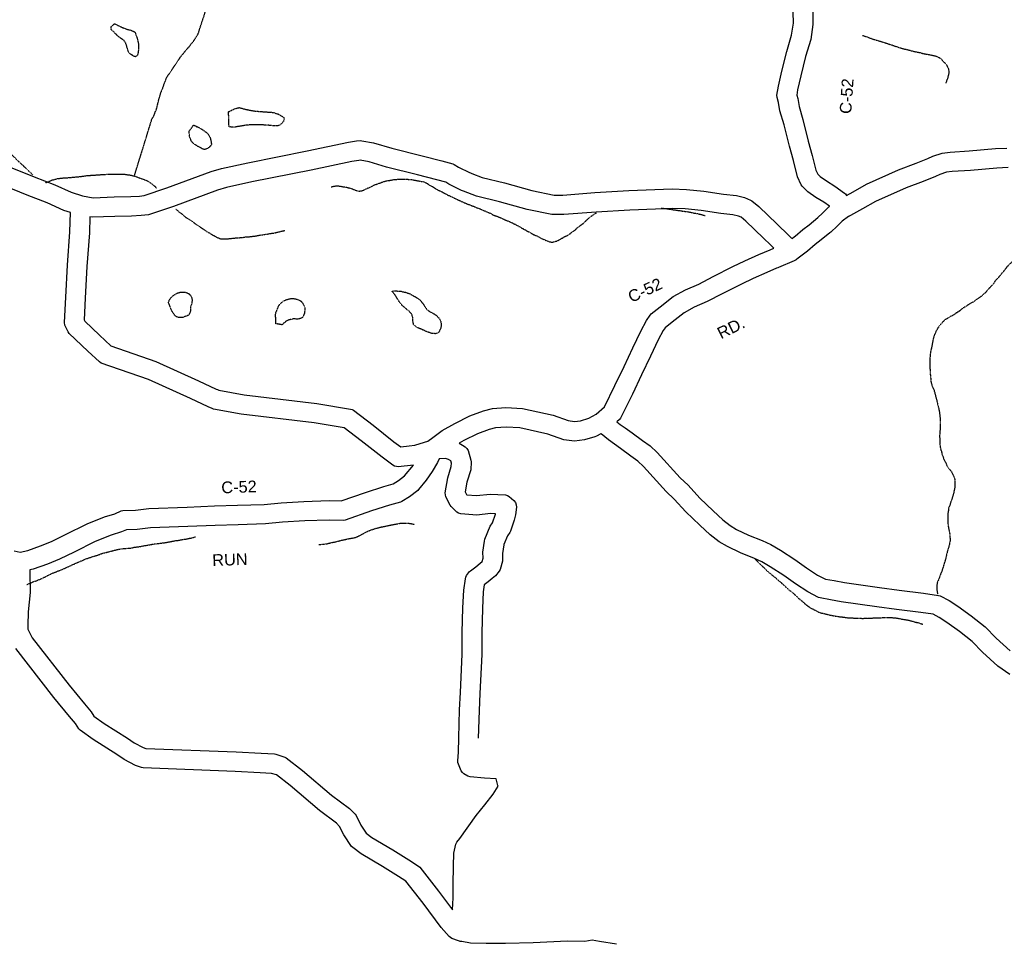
# Model space of a CAD drawing. Header units: feet. Extents: x -1605449 to -1594075, y -1717250 to -1708479.
# Tile 7 of 97: x -1602266 to -1601425, y -1715276 to -1714486. Entities that reach past the tile are written whole.
import ezdxf
from ezdxf.enums import TextEntityAlignment as Align

# ---------------------------------------------------------------- set-up
doc = ezdxf.new("R2010")
doc.units = ezdxf.units.FT
doc.header["$MEASUREMENT"] = 0
doc.linetypes.add('stream', pattern=[1.4, 0.7, -0.1, 0.1, -0.1, 0.1, -0.1, 0.1, -0.1])
for name, color, linetype in [('COUNTY-RD', 7, 'Continuous'), ('CR-TEXT', 7, 'Continuous'), ('TWP-RD', 6, 'Continuous'), ('WATERWAY', 14, 'stream')]:
    doc.layers.add(name, color=color, linetype=linetype)
doc.styles.add('ARIAL', font='arial.ttf')

msp = doc.modelspace()

# ---------------------------------------------------------------- linework, layer by layer
at = {"layer": 'COUNTY-RD'}
for points in [[(-1601574.5, -1714646.28), (-1601574.03, -1714645.81), (-1601573.96, -1714645.76), (-1601578.69, -1714642.31), (-1601585.5, -1714638.13), (-1601592.5, -1714633.35), (-1601597.28, -1714628.69), (-1601598.15, -1714627.47), (-1601601.42, -1714620.54), (-1601604.77, -1714606.55), (-1601608.27, -1714594.4), (-1601612.69, -1714576.13), (-1601616.29, -1714564.31), (-1601617.4, -1714557.26), (-1601618.74, -1714552.72), (-1601618.85, -1714550.84), (-1601617.58, -1714543.12), (-1601614.67, -1714530.38), (-1601610.49, -1714513.49), (-1601606.29, -1714499.6), (-1601604.8, -1714489.31), (-1601604.93, -1714480.07)], [(-1601588.27, -1714479.24), (-1601588.11, -1714490.4), (-1601589.98, -1714503.23), (-1601594.41, -1714517.9), (-1601598.46, -1714534.24), (-1601601.22, -1714546.34), (-1601601.95, -1714550.74), (-1601601.1, -1714553.6), (-1601600.01, -1714560.57), (-1601596.61, -1714571.74)], [(-1601596.61, -1714571.74), (-1601592.16, -1714590.13), (-1601588.65, -1714602.3), (-1601585.61, -1714614.99), (-1601584.04, -1714618.33), (-1601581.91, -1714620.4), (-1601576.43, -1714624.14), (-1601569.41, -1714628.46), (-1601561.23, -1714634.42), (-1601560.37, -1714635.26), (-1601559.44, -1714636.47)], [(-1601603.74, -1714671.56), (-1601603.27, -1714671.21), (-1601596.71, -1714665.47), (-1601591.46, -1714661.46), (-1601583.81, -1714655.22), (-1601579.83, -1714651.59), (-1601574.5, -1714646.28)], [(-1601555.91, -1714653.59), (-1601557.13, -1714654.26), (-1601557.49, -1714654.54), (-1601557.63, -1714654.59), (-1601563.24, -1714658.59), (-1601568.32, -1714663.66), (-1601572.11, -1714667.11), (-1601572.25, -1714667.3), (-1601572.93, -1714667.85), (-1601573.57, -1714668.44), (-1601573.77, -1714668.54), (-1601581.13, -1714674.54), (-1601586.15, -1714678.38), (-1601592.79, -1714684.19), (-1601601.88, -1714690.95), (-1601602.45, -1714691.41), (-1601602.47, -1714691.42), (-1601602.66, -1714691.57), (-1601602.77, -1714691.62), (-1601602.87, -1714691.69), (-1601603.55, -1714691.96), (-1601604.02, -1714692.2), (-1601604.25, -1714692.26), (-1601617.4, -1714697.92), (-1601617.43, -1714697.94), (-1601618.15, -1714698.24), (-1601619.13, -1714698.66), (-1601619.17, -1714698.67), (-1601627.55, -1714702.19)], [(-1601605.99, -1714673.24), (-1601603.74, -1714671.56)], [(-1601919.88, -1714847.13), (-1601917.14, -1714846.23), (-1601912.67, -1714843.21), (-1601904.64, -1714837.22), (-1601894.06, -1714831.2), (-1601881.17, -1714824.7), (-1601869.48, -1714820.37), (-1601861.86, -1714818.5), (-1601850.3, -1714817.59), (-1601836.17, -1714818.31), (-1601809.84, -1714824.24), (-1601797.13, -1714828.76), (-1601791.65, -1714829.43), (-1601786.54, -1714828.86), (-1601779.52, -1714826.73), (-1601773.27, -1714823.15), (-1601766.22, -1714816.97), (-1601757.22, -1714798.78), (-1601749.47, -1714782.72), (-1601742.01, -1714766.57), (-1601735.23, -1714752.33), (-1601730.22, -1714743.23), (-1601727.21, -1714738.68), (-1601726.31, -1714737.7), (-1601718.66, -1714731.65), (-1601707.39, -1714722.9), (-1601697.01, -1714717.06), (-1601685.64, -1714712.19), (-1601673.39, -1714705.59), (-1601656.44, -1714697.24), (-1601646.2, -1714692.35), (-1601634.23, -1714686.92), (-1601624.65, -1714682.9), (-1601621.63, -1714681.6)], [(-1601627.55, -1714702.19), (-1601639.17, -1714707.47), (-1601649.18, -1714712.23), (-1601665.76, -1714720.41), (-1601678.39, -1714727.21), (-1601689.62, -1714732.02), (-1601698.14, -1714736.82), (-1601708.38, -1714744.77), (-1601714.41, -1714749.53), (-1601715.94, -1714751.85), (-1601720.39, -1714759.94), (-1601726.92, -1714773.65), (-1601734.4, -1714789.83), (-1601742.24, -1714806.1), (-1601752.38, -1714826.58), (-1601753.38, -1714827.88), (-1601755.51, -1714829.75)], [(-1601774.3, -1714842.56), (-1601783.16, -1714845.25), (-1601791.73, -1714846.21), (-1601800.98, -1714845.08), (-1601814.48, -1714840.28), (-1601838.44, -1714834.88), (-1601850.07, -1714834.29), (-1601859.2, -1714835.01), (-1601864.58, -1714836.33), (-1601874.5, -1714840), (-1601886.18, -1714845.89), (-1601890.2, -1714848.18)], [(-1601769.17, -1714840.11), (-1601769.24, -1714840.05), (-1601772.87, -1714842.13), (-1601774.3, -1714842.56)], [(-1601908.88, -1714864.44), (-1601913.4, -1714872.17), (-1601918.51, -1714879.79), (-1601924.98, -1714887.75), (-1601925.7, -1714888.44), (-1601932.69, -1714893.75), (-1601939.3, -1714897.85), (-1601940.33, -1714898.31), (-1601949.77, -1714901.08), (-1601965.05, -1714905.92), (-1601987.61, -1714913.8), (-1601989.11, -1714914.03), (-1602001.3, -1714913.68), (-1602022.16, -1714914.47), (-1602041.13, -1714915.56), (-1602055.74, -1714916.95), (-1602079.09, -1714917.79), (-1602098.77, -1714918.23), (-1602121.94, -1714919.23), (-1602153.98, -1714920.34), (-1602165.34, -1714921.84), (-1602174.52, -1714922.12), (-1602178.59, -1714923.9), (-1602187.57, -1714926.75), (-1602201.25, -1714932.06), (-1602219.02, -1714941.02), (-1602231.61, -1714947.2), (-1602241.84, -1714951.36), (-1602254.2, -1714955.79), (-1602256.99, -1714956.37), (-1602257.02, -1714957.43), (-1602256.6, -1714975.49), (-1602258.4, -1714992.11), (-1602258.71, -1715003.68), (-1602258.56, -1715006.89), (-1602255.03, -1715014.34), (-1602223.5, -1715054.74), (-1602210.37, -1715070.77), (-1602204.63, -1715077.4), (-1602202.25, -1715081.07), (-1602193.58, -1715087.39), (-1602173.64, -1715100.07), (-1602167.89, -1715103.95), (-1602160.28, -1715107.84), (-1602157.8, -1715108.7), (-1602080.7, -1715111.73), (-1602059.42, -1715112.94), (-1602048.04, -1715113.48), (-1602046.97, -1715113.67), (-1602039.21, -1715116.14), (-1602037.92, -1715116.82), (-1602024, -1715127.57), (-1601999.21, -1715148.74), (-1601984.06, -1715159.95), (-1601979.07, -1715165.01), (-1601978.3, -1715166.09), (-1601974.28, -1715174.19), (-1601969.6, -1715181.26), (-1601964.74, -1715184.74), (-1601946.91, -1715195.24), (-1601933.11, -1715204), (-1601924.9, -1715209.31), (-1601923.88, -1715210.25), (-1601907.92, -1715230.71), (-1601895.87, -1715246.67)], [(-1601970.31, -1714890.1), (-1601954.64, -1714885.14), (-1601946.65, -1714882.8), (-1601942.14, -1714880), (-1601936.97, -1714876.07), (-1601929.37, -1714866.74)], [(-1602270.3, -1714940.14), (-1602265.24, -1714941.06), (-1602258.73, -1714939.71), (-1602247.8, -1714935.79), (-1602238.42, -1714931.98), (-1602226.44, -1714926.1), (-1602208.03, -1714916.82), (-1602193.12, -1714911.02), (-1602184.46, -1714908.27), (-1602178.98, -1714905.88), (-1602177.42, -1714905.53), (-1602166.69, -1714905.21), (-1602155.37, -1714903.71), (-1602122.59, -1714902.57), (-1602099.32, -1714901.57), (-1602079.58, -1714901.13), (-1602056.82, -1714900.31), (-1602042.39, -1714898.94), (-1602022.95, -1714897.82), (-1602001.38, -1714897.01), (-1601990.93, -1714897.31), (-1601970.31, -1714890.1)], [(-1601755.82, -1715276.03), (-1601770.48, -1715273.72), (-1601776.56, -1715272.56), (-1601782.81, -1715273.55), (-1601797.81, -1715273.41), (-1601827.08, -1715274.83), (-1601850.65, -1715275.33), (-1601867.06, -1715275.39), (-1601880.66, -1715275.05), (-1601888.11, -1715273.77), (-1601888.78, -1715273.71), (-1601889.01, -1715273.63), (-1601889.06, -1715273.63), (-1601889.16, -1715273.59), (-1601889.32, -1715273.56), (-1601889.93, -1715273.32), (-1601890.7, -1715273.06), (-1601890.74, -1715273.03), (-1601896.4, -1715271.02), (-1601897.65, -1715270.31), (-1601898.77, -1715269.39), (-1601905.53, -1715261.54), (-1601921.14, -1715240.86), (-1601935.72, -1715222.16), (-1601942.1, -1715218.04), (-1601955.61, -1715209.46), (-1601973.84, -1715198.72), (-1601981.18, -1715193.47), (-1601982.24, -1715192.37), (-1601988.75, -1715182.52), (-1601992.34, -1715175.29), (-1601995.01, -1715172.57), (-1602009.59, -1715161.79), (-1602034.51, -1715140.51), (-1602046.36, -1715131.35), (-1602050.47, -1715130.05), (-1602060.28, -1715129.58), (-1602081.5, -1715128.38), (-1602160.29, -1715125.28), (-1602161.49, -1715125.06), (-1602166.82, -1715123.22), (-1602176.38, -1715118.33), (-1602182.78, -1715114.01), (-1602202.97, -1715101.17), (-1602213.93, -1715093.18), (-1602214.98, -1715092.07), (-1602217.99, -1715087.44), (-1602223.12, -1715081.51), (-1602236.51, -1715065.14), (-1602269.01, -1715023.51)]]:
    msp.add_lwpolyline(points, dxfattribs=at)
at = {"layer": 'TWP-RD'}
for points in [[(-1602227.8, -1714649.34), (-1602242.13, -1714642.76), (-1602259.27, -1714636.21), (-1602285.98, -1714625.32), (-1602312.75, -1714613.86), (-1602320.69, -1714611.69), (-1602327.68, -1714610.2), (-1602341.82, -1714607.74), (-1602355.03, -1714605.26), (-1602381.94, -1714600.8), (-1602424.05, -1714593.52), (-1602464.44, -1714586.23), (-1602491.65, -1714581.45), (-1602524.29, -1714576.36)], [(-1602279.55, -1714609.94), (-1602253.15, -1714620.71), (-1602235.67, -1714627.39), (-1602221.74, -1714633.78), (-1602211.91, -1714636.96), (-1602202.81, -1714638.42), (-1602184.83, -1714637.68), (-1602170.69, -1714637.48), (-1602163.24, -1714637.06), (-1602159.18, -1714636.61), (-1602139.84, -1714630.12), (-1602101.98, -1714616.16), (-1602093.27, -1714613.54), (-1602070.89, -1714608.63), (-1602020.03, -1714598.54), (-1601984.83, -1714590.98), (-1601977.94, -1714589.97), (-1601974.43, -1714589.7), (-1601973.33, -1714589.76), (-1601963.35, -1714591.65), (-1601947.83, -1714596.19), (-1601921.83, -1714602.8), (-1601905.18, -1714606.93), (-1601895.6, -1714609.5), (-1601894.45, -1714610), (-1601890.9, -1714612.24), (-1601881.55, -1714616.91), (-1601881.32, -1714617), (-1601881.32, -1714617), (-1601880.66, -1714617.25), (-1601879.56, -1714617.66), (-1601879.55, -1714617.66), (-1601870.49, -1714621.1), (-1601851.57, -1714625.75), (-1601828.22, -1714632.24), (-1601809.11, -1714636.22), (-1601801.59, -1714636.12), (-1601774.41, -1714634.07), (-1601745.36, -1714632.32), (-1601708.23, -1714630.95), (-1601696.11, -1714631.3), (-1601681.37, -1714632.83), (-1601664.59, -1714635.44), (-1601653.53, -1714636.66), (-1601646.56, -1714638.35), (-1601641.39, -1714640.43), (-1601640.3, -1714641.07), (-1601634.32, -1714645.95)], [(-1601559.41, -1714636.51), (-1601553.82, -1714633.46), (-1601542.26, -1714626.78), (-1601514.89, -1714614.58), (-1601499.95, -1714608.97), (-1601489.84, -1714604.88), (-1601485.64, -1714603.06), (-1601477.86, -1714600.41), (-1601470.77, -1714599.52), (-1601454.75, -1714598.45), (-1601432.15, -1714596.46), (-1601422.61, -1714595.99)], [(-1601624.37, -1714678.64), (-1601630.23, -1714672.85), (-1601645.35, -1714658.46), (-1601649.35, -1714655.19), (-1601651.65, -1714654.27), (-1601656.42, -1714653.11), (-1601666.79, -1714651.96), (-1601683.51, -1714649.36), (-1601697.22, -1714647.94), (-1601708.17, -1714647.62), (-1601744.55, -1714648.96), (-1601773.28, -1714650.7), (-1601800.85, -1714652.77), (-1601810.25, -1714652.91), (-1601811.16, -1714652.82), (-1601832.16, -1714648.44), (-1601855.79, -1714641.88), (-1601875.45, -1714637.04), (-1601886.57, -1714632.83), (-1601888.24, -1714632.2), (-1601899.09, -1714626.78), (-1601901.74, -1714625.11), (-1601909.34, -1714623.07), (-1601925.89, -1714618.97), (-1601952.22, -1714612.27), (-1601967.24, -1714607.88), (-1601974.81, -1714606.45), (-1601976.09, -1714606.54), (-1601981.87, -1714607.39), (-1602016.66, -1714614.86), (-1602067.48, -1714624.94), (-1602089.08, -1714629.68), (-1602096.69, -1714631.98), (-1602134.31, -1714645.84), (-1602155.57, -1714652.98), (-1602161.85, -1714653.67), (-1602170.1, -1714654.14), (-1602184.37, -1714654.34), (-1602203.8, -1714655.14), (-1602205.74, -1714654.83), (-1602206.04, -1714668.31), (-1602208.22, -1714697.19), (-1602209.57, -1714724.36), (-1602210.59, -1714742.8), (-1602210.11, -1714743.79), (-1602197.47, -1714755.75), (-1602187.91, -1714764.79), (-1602149.28, -1714778.31), (-1602112.89, -1714794.71), (-1602097.77, -1714801.8), (-1602097.77, -1714801.8), (-1602096.72, -1714802.3)], [(-1601421.5, -1714612.62), (-1601431, -1714613.08), (-1601453.47, -1714615.07), (-1601469.18, -1714616.12), (-1601474.1, -1714616.74), (-1601479.63, -1714618.62), (-1601483.4, -1714620.26), (-1601493.9, -1714624.5), (-1601508.56, -1714630.01), (-1601534.68, -1714641.65), (-1601545.66, -1714647.99), (-1601555.9, -1714653.59)], [(-1601634.32, -1714645.95), (-1601618.62, -1714660.89), (-1601609.03, -1714670.38), (-1601606.12, -1714673.33), (-1601606.1, -1714673.32)], [(-1601929.37, -1714866.74), (-1601942.32, -1714868.17), (-1601943.88, -1714868.05), (-1601945.38, -1714867.65), (-1601946.78, -1714866.97), (-1601956.15, -1714860.07), (-1601973.97, -1714845.98), (-1601988.5, -1714834.88), (-1602014.05, -1714830.73), (-1602076.33, -1714823.15), (-1602100.2, -1714818.92), (-1602101.25, -1714818.58), (-1602104.55, -1714817.03), (-1602119.86, -1714809.85), (-1602155.47, -1714793.8), (-1602195.92, -1714779.64), (-1602197.43, -1714778.73), (-1602207.32, -1714769.36), (-1602207.33, -1714769.36), (-1602223.23, -1714754.32), (-1602224.12, -1714753.1), (-1602226.99, -1714747.16), (-1602227.41, -1714745.08), (-1602226.21, -1714723.48), (-1602224.85, -1714696.15), (-1602222.7, -1714667.5), (-1602222.33, -1714651.11), (-1602227.8, -1714649.34)], [(-1601621.47, -1714681.52), (-1601624.37, -1714678.64)], [(-1602095.98, -1714802.64), (-1602095.98, -1714802.64), (-1602095.66, -1714802.79), (-1602073.87, -1714806.66), (-1602011.71, -1714814.23), (-1601983.09, -1714818.88), (-1601981.79, -1714819.31), (-1601980.58, -1714819.96), (-1601963.75, -1714832.82), (-1601946.03, -1714846.82), (-1601940.14, -1714851.16)], [(-1601755.51, -1714829.75), (-1601752.71, -1714832.04), (-1601748.62, -1714834.9)], [(-1601420.08, -1715045.56), (-1601430.21, -1715038.53), (-1601443.3, -1715026.48), (-1601452.25, -1715017.45), (-1601463.06, -1715008.82), (-1601473.64, -1715001.07), (-1601480.22, -1714996.97), (-1601485.39, -1714994.22), (-1601495.95, -1714992.75), (-1601516.7, -1714990.04), (-1601533.49, -1714987.76), (-1601564.03, -1714983.47), (-1601572.99, -1714981.74), (-1601582.06, -1714980.27), (-1601583.3, -1714979.86), (-1601592.53, -1714975.13), (-1601603.02, -1714968.23), (-1601612.94, -1714961.03), (-1601624.53, -1714953.59), (-1601631.73, -1714949.5), (-1601638.15, -1714946.63), (-1601650, -1714941.74), (-1601661.17, -1714936.43), (-1601668.2, -1714932.2), (-1601675.78, -1714926.27), (-1601684.72, -1714918.08), (-1601696.66, -1714906.62), (-1601706.66, -1714895.74), (-1601713.45, -1714889.3), (-1601732.96, -1714867.84), (-1601737.72, -1714863.35), (-1601743.58, -1714859.2), (-1601752.34, -1714852.65), (-1601762.79, -1714845.33), (-1601769.05, -1714840.2)], [(-1601748.62, -1714834.9), (-1601742.57, -1714839.15), (-1601733.77, -1714845.72), (-1601727.14, -1714850.43), (-1601721.06, -1714856.16), (-1601701.53, -1714877.63), (-1601694.77, -1714884.04), (-1601684.75, -1714894.96), (-1601673.32, -1714905.92), (-1601665, -1714913.54), (-1601658.72, -1714918.45), (-1601653.27, -1714921.73), (-1601643.25, -1714926.5), (-1601631.57, -1714931.31), (-1601624.19, -1714934.61), (-1601615.9, -1714939.32), (-1601603.54, -1714947.27), (-1601593.54, -1714954.51), (-1601584.12, -1714960.71), (-1601577.45, -1714964.14), (-1601570.08, -1714965.33), (-1601561.28, -1714967.03), (-1601531.21, -1714971.25), (-1601514.5, -1714973.52), (-1601493.73, -1714976.23), (-1601480.91, -1714978.01), (-1601479.52, -1714978.46), (-1601471.88, -1714982.52), (-1601464.29, -1714987.26), (-1601452.93, -1714995.58), (-1601441.09, -1715005.03), (-1601431.73, -1715014.48), (-1601419.77, -1715025.49)], [(-1601940.14, -1714851.16), (-1601933.06, -1714850.38)], [(-1601933.06, -1714850.38), (-1601928.09, -1714849.82), (-1601919.92, -1714847.14)], [(-1601890.2, -1714848.18), (-1601887.54, -1714849.76)], [(-1601887.54, -1714849.76), (-1601885.2, -1714851.15), (-1601883.73, -1714852.62), (-1601882.66, -1714854.41), (-1601880.24, -1714862.59), (-1601880.07, -1714864), (-1601880.42, -1714870.72), (-1601883.6, -1714881.46), (-1601885.05, -1714889.67), (-1601884, -1714891.76), (-1601883.64, -1714892.12), (-1601875.34, -1714892.69), (-1601863.7, -1714891.53), (-1601850.77, -1714892.29), (-1601849.05, -1714892.78), (-1601847.47, -1714893.61), (-1601843.46, -1714897), (-1601842.24, -1714898.69), (-1601841.48, -1714900.63), (-1601841.22, -1714902.69), (-1601842.04, -1714909.29), (-1601843.4, -1714913.77), (-1601846.51, -1714923.19), (-1601847.05, -1714924.27), (-1601849.02, -1714927.08), (-1601852.15, -1714934.53), (-1601852.21, -1714934.98), (-1601852.21, -1714934.98), (-1601853.27, -1714942.22), (-1601853.2, -1714947.61), (-1601853.32, -1714948.69), (-1601855.11, -1714955.83), (-1601855.96, -1714957.5), (-1601859.18, -1714961.38), (-1601862.09, -1714963.52), (-1601865.63, -1714966.5), (-1601868.89, -1714969.05), (-1601869.74, -1714975.11), (-1601870.35, -1714989.2), (-1601870.89, -1715009.95), (-1601870.97, -1715028.6), (-1601872.53, -1715061.78), (-1601873.32, -1715076.44), (-1601873.99, -1715100.02)], [(-1601883.89, -1714961.15), (-1601881.32, -1714957.79), (-1601880.58, -1714957.04), (-1601876.14, -1714953.56), (-1601872.41, -1714950.42), (-1601870.69, -1714949.16), (-1601870.59, -1714949.03), (-1601869.89, -1714946.22), (-1601869.96, -1714941.12), (-1601868.58, -1714931.71), (-1601868.34, -1714930.04), (-1601863.7, -1714918.98), (-1601861.76, -1714916.21), (-1601859.29, -1714908.74), (-1601859.21, -1714908.49), (-1601863.36, -1714908.24), (-1601875.09, -1714909.42), (-1601888.81, -1714908.47), (-1601890.69, -1714907.88), (-1601892.37, -1714906.88), (-1601897.13, -1714902.25), (-1601897.95, -1714901.12), (-1601901.59, -1714893.89), (-1601902.03, -1714892.16), (-1601902.1, -1714890.38), (-1601899.85, -1714877.63), (-1601896.96, -1714867.88), (-1601896.82, -1714865.27), (-1601897.42, -1714863.28), (-1601899.33, -1714862.14), (-1601901.96, -1714861.05), (-1601907.43, -1714861.5), (-1601908.88, -1714864.44)], [(-1601895.87, -1715246.67), (-1601895.28, -1715236.32), (-1601895.27, -1715224.99), (-1601895.15, -1715209.36), (-1601894.94, -1715198.19), (-1601893.09, -1715190.55), (-1601892.3, -1715188.93), (-1601889.72, -1715185.66), (-1601875.65, -1715166.1), (-1601868.46, -1715156.8), (-1601861.2, -1715147.7), (-1601857.07, -1715140.9), (-1601857.18, -1715140.28), (-1601858.59, -1715134.71), (-1601858.64, -1715134.61), (-1601868.64, -1715134.06), (-1601880.92, -1715133.13), (-1601882.83, -1715132.51), (-1601886.25, -1715130.4), (-1601887.48, -1715129.25), (-1601888.45, -1715127.88), (-1601890.96, -1715122.15), (-1601891.3, -1715120.82), (-1601891.42, -1715119.46), (-1601890.81, -1715111.85), (-1601890.65, -1715099.68), (-1601889.98, -1715075.75), (-1601889.17, -1715060.94), (-1601887.63, -1715028.18), (-1601887.56, -1715009.7), (-1601887.01, -1714988.62), (-1601886.35, -1714973.59), (-1601884.98, -1714963.78), (-1601884.55, -1714962.42), (-1601883.89, -1714961.15)]]:
    msp.add_lwpolyline(points, dxfattribs=at)
at = {"layer": 'TWP-RD', "color": 8, "linetype": 'Continuous'}
msp.add_lwpolyline([(-1602096.72, -1714802.3), (-1602095.98, -1714802.64)], dxfattribs=at)
at = {"layer": 'WATERWAY', "ltscale": 0.5, "flags": 128}
for points in [[(-1602167.69, -1714619.92), (-1602152.7, -1714571.36), (-1602150.74, -1714567.99), (-1602150.09, -1714565.98), (-1602148.79, -1714562.96), (-1602146.88, -1714555.08), (-1602145.6, -1714550.55), (-1602144.47, -1714547.19), (-1602143, -1714543.83), (-1602141.88, -1714540.31), (-1602140.9, -1714538.13), (-1602140.42, -1714536.45), (-1602139.11, -1714534.26), (-1602137.63, -1714532.24), (-1602127.78, -1714517.58), (-1602122.51, -1714511.16), (-1602120.2, -1714508.63), (-1602119.22, -1714506.95), (-1602117.4, -1714505.25), (-1602113.3, -1714498.69), (-1602112.49, -1714496.5), (-1602112.01, -1714494.66), (-1602107.65, -1714481.57), (-1602106.69, -1714478.05), (-1602106.22, -1714475.7), (-1602104.94, -1714470.51), (-1602104.64, -1714468.16), (-1602102.72, -1714460.79), (-1602102.25, -1714458.11), (-1602101.44, -1714455.76), (-1602100.03, -1714448.22), (-1602099.39, -1714445.54), (-1602098.3, -1714438.84), (-1602098, -1714436.49), (-1602097.52, -1714434.65), (-1602097.37, -1714432.98), (-1602096.89, -1714431.3), (-1602095.16, -1714421.58), (-1602093.87, -1714418.06), (-1602092.89, -1714415.87), (-1602090.76, -1714412.17), (-1602088.78, -1714410.14), (-1602086.96, -1714409.12), (-1602085.3, -1714407.76), (-1602082.98, -1714406.56), (-1602081.16, -1714405.2), (-1602079, -1714404.01), (-1602076.69, -1714401.64), (-1602074.86, -1714400.45), (-1602068.89, -1714397.04), (-1602065.08, -1714394.48), (-1602063.42, -1714393.63), (-1602059.94, -1714391.41), (-1602057.95, -1714390.05), (-1602055.95, -1714389.03), (-1602053.96, -1714388.33), (-1602047.65, -1714385.25), (-1602045.32, -1714383.72), (-1602041.84, -1714382), (-1602039.85, -1714380.81), (-1602038.18, -1714380.12), (-1602034.37, -1714377.91), (-1602030.21, -1714376.02), (-1602028.22, -1714374.99), (-1602024.74, -1714372.78), (-1602020.75, -1714371.22)], [(-1602425.54, -1714444.99), (-1602424.31, -1714448.57), (-1602422.43, -1714451.55), (-1602367.11, -1714453.74), (-1602364.92, -1714454.71), (-1602362.9, -1714456.19), (-1602361.38, -1714457.85), (-1602360.01, -1714460.34), (-1602358.98, -1714463.33), (-1602358.62, -1714465.17), (-1602356.35, -1714473), (-1602355.67, -1714474.66), (-1602355.31, -1714476.33), (-1602354.62, -1714478.32), (-1602354.09, -1714480.99), (-1602353.22, -1714483.99), (-1602352.32, -1714489), (-1602351.96, -1714491.83), (-1602351.43, -1714493.5), (-1602351.24, -1714495.5), (-1602350.02, -1714499.67), (-1602349.49, -1714502.83), (-1602349.29, -1714505), (-1602349.73, -1714510.36), (-1602350.04, -1714512.03), (-1602350.35, -1714514.54), (-1602351.34, -1714529.26), (-1602351.32, -1714531.27), (-1602351.46, -1714533.61), (-1602351.77, -1714535.79), (-1602351.74, -1714537.96), (-1602351.89, -1714539.63), (-1602350.01, -1714543.12), (-1602348.16, -1714544.27), (-1602341.81, -1714544.7), (-1602335.96, -1714544.63), (-1602331.94, -1714545.41), (-1602254.34, -1714618.96)], [(-1602184.66, -1714489.86), (-1602183.33, -1714490.53), (-1602181.49, -1714491.38), (-1602179.32, -1714492.39), (-1602177.49, -1714493.23), (-1602175.98, -1714493.74), (-1602174.48, -1714494.41), (-1602173.15, -1714494.75), (-1602172.14, -1714495.09), (-1602170.98, -1714495.26), (-1602169.81, -1714495.76), (-1602168.97, -1714496.1), (-1602167.97, -1714496.61), (-1602166.97, -1714497.45), (-1602166.64, -1714498.62), (-1602165.81, -1714500.63), (-1602165.15, -1714502.8), (-1602164.65, -1714504.81), (-1602164.16, -1714506.99), (-1602164, -1714510.84), (-1602164.17, -1714512.34), (-1602164.51, -1714514.69), (-1602165.02, -1714516.52), (-1602165.52, -1714517.36), (-1602166.86, -1714518.02), (-1602168.03, -1714517.69), (-1602169.36, -1714516.84), (-1602170.7, -1714516), (-1602171.86, -1714515.16), (-1602172.53, -1714514.32), (-1602173.03, -1714512.82), (-1602173.52, -1714511.31), (-1602173.85, -1714510.14), (-1602174.19, -1714508.97), (-1602174.35, -1714508.13), (-1602174.85, -1714506.96), (-1602175.18, -1714506.12), (-1602176.18, -1714504.61), (-1602177.18, -1714503.6), (-1602178.35, -1714502.93), (-1602179.51, -1714502.09), (-1602180.51, -1714501.42), (-1602182.02, -1714500.07), (-1602183.01, -1714499.07), (-1602184.18, -1714498.06), (-1602185.35, -1714496.72), (-1602186.68, -1714495.71), (-1602187.51, -1714494.7), (-1602187.51, -1714493.53), (-1602187.51, -1714492.69), (-1602187.34, -1714492.19), (-1602184.66, -1714489.86)], [(-1601545.74, -1714499.8), (-1601539.21, -1714502.05), (-1601536.86, -1714503.02), (-1601536.86, -1714503.02), (-1601534.85, -1714503.5), (-1601526.97, -1714505.91), (-1601515.06, -1714509.95), (-1601509.52, -1714511.56), (-1601507.68, -1714511.87), (-1601503.83, -1714512.99), (-1601498.97, -1714514.11), (-1601496.96, -1714514.42), (-1601494.28, -1714515.22), (-1601486.57, -1714516.63), (-1601482.72, -1714517.59), (-1601480.71, -1714518.57), (-1601478.85, -1714519.55), (-1601477.67, -1714521.21), (-1601473.95, -1714525.01), (-1601472.4, -1714528.33), (-1601472.05, -1714530.17), (-1601472.03, -1714531.84), (-1601472.98, -1714536.03), (-1601474.71, -1714540.51)], [(-1602087.23, -1714565.04), (-1602082.26, -1714562.64), (-1602079.08, -1714561.64), (-1602077.75, -1714561.48), (-1602076.08, -1714561.99), (-1602074.41, -1714562.49), (-1602072.41, -1714563), (-1602070.4, -1714563.34), (-1602068.23, -1714563.85), (-1602066.06, -1714564.19), (-1602063.89, -1714564.54), (-1602061.22, -1714564.71), (-1602059.04, -1714564.89), (-1602057.04, -1714565.06), (-1602055.37, -1714565.07), (-1602053.86, -1714565.24), (-1602052.53, -1714565.41), (-1602049.02, -1714565.59), (-1602047.52, -1714566.09), (-1602046.52, -1714566.6), (-1602045.01, -1714566.94), (-1602044.18, -1714567.44), (-1602043.18, -1714567.95), (-1602042.34, -1714568.45), (-1602041.34, -1714568.96), (-1602040.18, -1714569.8), (-1602039.84, -1714570.64), (-1602039.85, -1714571.81), (-1602040.35, -1714573.15), (-1602041.02, -1714574.15), (-1602041.86, -1714575.15), (-1602043.37, -1714576.31), (-1602044.37, -1714576.81), (-1602045.71, -1714577.14), (-1602047.38, -1714577.14), (-1602049.38, -1714576.96), (-1602052.73, -1714576.62), (-1602055.56, -1714576.44), (-1602058.41, -1714576.26), (-1602061.25, -1714576.25), (-1602063.58, -1714576.25), (-1602066.09, -1714576.24), (-1602068.43, -1714576.23), (-1602070.6, -1714576.39), (-1602072.77, -1714576.55), (-1602074.95, -1714577.05), (-1602076.95, -1714577.38), (-1602079.46, -1714577.7), (-1602080.97, -1714578.03), (-1602082.64, -1714578.19), (-1602084.31, -1714578.19), (-1602085.65, -1714578.02), (-1602086.81, -1714577.84), (-1602087.23, -1714565.04)], [(-1602117.05, -1714576.41), (-1602113.88, -1714577.92), (-1602115.22, -1714577.25), (-1602113.88, -1714577.92), (-1602112.88, -1714578.26), (-1602111.21, -1714579.27), (-1602110.38, -1714579.77), (-1602109.54, -1714580.28), (-1602108.54, -1714580.95), (-1602107.71, -1714581.46), (-1602106.88, -1714582.13), (-1602105.54, -1714583.3), (-1602104.54, -1714584.31), (-1602103.71, -1714585.65), (-1602103.04, -1714586.99), (-1602102.71, -1714587.83), (-1602102.55, -1714588.83), (-1602102.22, -1714590.17), (-1602102.05, -1714591.51), (-1602101.89, -1714592.35), (-1602101.89, -1714593.19), (-1602102.73, -1714594.35), (-1602103.74, -1714595.36), (-1602105.07, -1714596.35), (-1602106.25, -1714596.85), (-1602107.25, -1714597.18), (-1602108.08, -1714597.18), (-1602109.59, -1714596.68), (-1602111.09, -1714595.83), (-1602112.76, -1714594.99), (-1602114.09, -1714594.32), (-1602115.09, -1714593.48), (-1602116.43, -1714592.8), (-1602117.26, -1714592.13), (-1602118.43, -1714590.79), (-1602119.09, -1714589.78), (-1602120.42, -1714586.6), (-1602120.58, -1714585.26), (-1602120.75, -1714584.43), (-1602120.75, -1714583.42), (-1602120.74, -1714581.75), (-1602120.74, -1714581.41), (-1602117.05, -1714576.41)], [(-1602243.58, -1714625.67), (-1602241.45, -1714624.9), (-1602237.96, -1714623.35), (-1602233.3, -1714622.13), (-1602227.29, -1714621.39), (-1602224.45, -1714621.35), (-1602214.1, -1714620.4), (-1602207.43, -1714619.48), (-1602192.41, -1714618.47), (-1602189.57, -1714618.43), (-1602186.73, -1714618.23), (-1602184.89, -1714618.38), (-1602178.38, -1714618.3), (-1602175.7, -1714618.43), (-1602171.35, -1714619.05), (-1602167.33, -1714620.01), (-1602157.26, -1714623.73), (-1602155.25, -1714624.71), (-1602150.36, -1714628.5), (-1602148.8, -1714630.2)], [(-1601999.45, -1714629.25), (-1601997.32, -1714628.51), (-1601993.81, -1714628.3), (-1601991.3, -1714628.61), (-1601989.46, -1714629.09), (-1601986.78, -1714629.39), (-1601981.42, -1714630.83), (-1601979.41, -1714631.81), (-1601977.22, -1714632.62), (-1601975.55, -1714632.77), (-1601973.88, -1714632.58), (-1601971.55, -1714631.88), (-1601969.73, -1714630.86), (-1601967.4, -1714629.83), (-1601965.07, -1714628.97), (-1601963.25, -1714627.77), (-1601953.6, -1714624.31), (-1601950.93, -1714623.78), (-1601949.26, -1714623.59), (-1601946.93, -1714623.07), (-1601940.25, -1714622.49), (-1601936.07, -1714622.6), (-1601933.9, -1714622.74), (-1601931.39, -1714622.88), (-1601920.34, -1714624.92), (-1601917.49, -1714626.23), (-1601915.3, -1714627.87), (-1601912.61, -1714629.18), (-1601910.25, -1714630.82), (-1601907.9, -1714632.13), (-1601905.54, -1714633.1), (-1601900.16, -1714636.05), (-1601897.48, -1714637.19), (-1601893.11, -1714639.47), (-1601891.43, -1714640.12), (-1601886.22, -1714642.57), (-1601877.49, -1714645.97), (-1601875.48, -1714646.95), (-1601873.3, -1714647.59), (-1601871.61, -1714648.41), (-1601867.92, -1714649.87), (-1601866.24, -1714650.69), (-1601864.06, -1714651.5), (-1601860.53, -1714653.46), (-1601857.85, -1714654.26), (-1601852.47, -1714656.71), (-1601846.59, -1714659.14), (-1601841.22, -1714661.75), (-1601831.97, -1714666.99), (-1601828.27, -1714668.96), (-1601826.59, -1714669.94), (-1601824.57, -1714670.75), (-1601821.88, -1714672.05), (-1601820.2, -1714673.21), (-1601818.02, -1714674.01), (-1601814.32, -1714675.64), (-1601812.65, -1714676.12), (-1601810.64, -1714676.43), (-1601806.81, -1714675.39), (-1601801.99, -1714672.82), (-1601800.17, -1714671.63), (-1601798.01, -1714670.77), (-1601795.35, -1714669.06), (-1601793.37, -1714667.37), (-1601791.54, -1714666.34), (-1601789.89, -1714664.65), (-1601786.25, -1714661.77), (-1601784.26, -1714660.41), (-1601779.64, -1714656.01), (-1601777.16, -1714653.97), (-1601774.34, -1714652.1), (-1601772.81, -1714651.31)], [(-1602132.35, -1714648.11), (-1602132.25, -1714648.17), (-1602129.72, -1714650.31), (-1602127.86, -1714651.63), (-1602123.64, -1714655.25), (-1602119.1, -1714658.04), (-1602115.39, -1714660.84), (-1602108.66, -1714665.27), (-1602106.13, -1714667.08), (-1602097.38, -1714672.16), (-1602095.53, -1714672.97), (-1602093.85, -1714673.62), (-1602088.51, -1714673.56), (-1602081.5, -1714672.8), (-1602075.32, -1714672.4), (-1602073.66, -1714672.04), (-1602070.15, -1714671.83), (-1602067.98, -1714671.47), (-1602064.81, -1714671.27), (-1602062.48, -1714670.74), (-1602056.81, -1714669.84), (-1602053.81, -1714669.47), (-1602050.47, -1714668.76), (-1602048.47, -1714668.57), (-1602040.14, -1714666.63), (-1602038.99, -1714666.42)], [(-1601717.78, -1714647.28), (-1601715.92, -1714647.39), (-1601703.37, -1714649.25), (-1601693.66, -1714650.64), (-1601689.47, -1714651.59), (-1601686.96, -1714651.9), (-1601685.29, -1714652.38), (-1601683.44, -1714652.69), (-1601680.09, -1714653.82)], [(-1601414.86, -1714689.77), (-1601416.84, -1714691.47), (-1601418.49, -1714693.5), (-1601422.78, -1714697.89), (-1601424.43, -1714700.25), (-1601430.36, -1714707.34), (-1601432.67, -1714709.71), (-1601433.98, -1714712.06), (-1601438.6, -1714716.8), (-1601440.9, -1714719.67), (-1601442.72, -1714721.2), (-1601444.38, -1714722.72), (-1601448.35, -1714725.27), (-1601450.67, -1714727.31), (-1601453.16, -1714728.51), (-1601458.97, -1714732.09), (-1601461.62, -1714733.96), (-1601463.27, -1714735.48), (-1601464.93, -1714736.33), (-1601469.07, -1714739.23), (-1601470.74, -1714739.91), (-1601473.06, -1714741.45), (-1601475.05, -1714742.47), (-1601476.7, -1714744), (-1601478.18, -1714745.85), (-1601479.84, -1714747.38), (-1601482.62, -1714751.76), (-1601484.41, -1714755.79), (-1601485.54, -1714759.48), (-1601486.32, -1714764.17), (-1601487.75, -1714770.54), (-1601488.05, -1714773.22), (-1601488.33, -1714778.23), (-1601488.05, -1714787.42), (-1601487.28, -1714795.6), (-1601486.76, -1714797.77), (-1601485.55, -1714801.1), (-1601484.69, -1714802.93), (-1601484.17, -1714804.76), (-1601481.9, -1714813.42), (-1601481.54, -1714815.42), (-1601481.02, -1714817.09), (-1601480.13, -1714821.09), (-1601479.39, -1714827.77), (-1601479.32, -1714833.11), (-1601479.61, -1714837.46), (-1601479.75, -1714839.3), (-1601479.9, -1714841.15), (-1601479.83, -1714846.33), (-1601479.45, -1714851), (-1601479.09, -1714853), (-1601478.4, -1714855), (-1601477.52, -1714858.5), (-1601475.79, -1714862.99), (-1601474.43, -1714865.15), (-1601473.91, -1714866.81), (-1601472.38, -1714869.14), (-1601469.67, -1714872.61), (-1601468.64, -1714874.61), (-1601467.09, -1714878.26), (-1601466.9, -1714880.27), (-1601466.84, -1714885.45), (-1601468.11, -1714891.31), (-1601469.56, -1714896.18), (-1601470.37, -1714898.03), (-1601471.33, -1714901.38), (-1601472.31, -1714903.73), (-1601472.45, -1714905.74), (-1601472.92, -1714908.25), (-1601472.82, -1714916.61), (-1601472.63, -1714918.45), (-1601471.92, -1714922.45), (-1601471.39, -1714924.45), (-1601471, -1714929.46), (-1601470.98, -1714931.46), (-1601471.76, -1714935.48), (-1601472.41, -1714937.5), (-1601473.53, -1714941.35), (-1601474.96, -1714947.56), (-1601478.18, -1714957.79), (-1601479, -1714959.64), (-1601480.13, -1714963), (-1601481.92, -1714967.03), (-1601482.23, -1714968.87), (-1601482.35, -1714973.05), (-1601481.63, -1714977.05), (-1601481.59, -1714977.17)], [(-1602138.5, -1714727.91), (-1602137.83, -1714725.91), (-1602136.66, -1714724.24), (-1602135.65, -1714723.07), (-1602134.65, -1714722.24), (-1602133.81, -1714721.57), (-1602132.81, -1714720.9), (-1602131.97, -1714720.4), (-1602130.97, -1714719.91), (-1602129.63, -1714719.41), (-1602128.12, -1714719.08), (-1602126.79, -1714719.08), (-1602125.45, -1714719.09), (-1602123.95, -1714719.26), (-1602122.94, -1714719.6), (-1602122.11, -1714719.93), (-1602121.11, -1714720.44), (-1602120.27, -1714721.28), (-1602119.44, -1714722.12), (-1602118.94, -1714723.29), (-1602118.61, -1714724.13), (-1602118.45, -1714724.97), (-1602118.28, -1714725.97), (-1602118.45, -1714726.97), (-1602118.62, -1714728.14), (-1602118.79, -1714729.15), (-1602119.13, -1714730.15), (-1602119.63, -1714731.65), (-1602119.64, -1714732.66), (-1602119.64, -1714733.83), (-1602119.81, -1714735), (-1602119.98, -1714736), (-1602120.48, -1714737.34), (-1602121.16, -1714738.51), (-1602122.66, -1714739.34), (-1602124, -1714739.84), (-1602125.17, -1714740.17), (-1602126.34, -1714740.67), (-1602129.68, -1714740.82), (-1602130.85, -1714740.48), (-1602132.02, -1714739.98), (-1602132.85, -1714739.31), (-1602133.52, -1714738.47), (-1602134.35, -1714737.13), (-1602134.85, -1714736.29), (-1602135.52, -1714735.45), (-1602135.68, -1714735.28), (-1602138.5, -1714727.91)], [(-1602047.14, -1714740.44), (-1602047.14, -1714739.08), (-1602047.14, -1714738.25), (-1602046.97, -1714737.41), (-1602046.63, -1714736.24), (-1602046.12, -1714735.07), (-1602045.62, -1714733.74), (-1602044.95, -1714732.23), (-1602044.28, -1714730.73), (-1602043.44, -1714729.56), (-1602042.77, -1714728.73), (-1602041.26, -1714727.39), (-1602040.25, -1714726.56), (-1602038.75, -1714725.9), (-1602037.58, -1714725.4), (-1602036.41, -1714725.07), (-1602035.07, -1714724.74), (-1602033.9, -1714724.57), (-1602032.9, -1714724.58), (-1602031.39, -1714724.58), (-1602030.39, -1714724.75), (-1602029.56, -1714724.92), (-1602027.72, -1714725.6), (-1602026.72, -1714725.93), (-1602025.38, -1714726.77), (-1602024.22, -1714727.95), (-1602023.72, -1714728.79), (-1602023.22, -1714729.96), (-1602022.22, -1714731.3), (-1602021.9, -1714734.82), (-1602022.23, -1714735.82), (-1602022.4, -1714737.16), (-1602022.91, -1714738.16), (-1602023.41, -1714739.33), (-1602023.92, -1714740.33), (-1602024.59, -1714741.17), (-1602026.09, -1714741.66), (-1602027.76, -1714741.99), (-1602028.77, -1714742.16), (-1602029.77, -1714741.99), (-1602030.77, -1714741.98), (-1602031.94, -1714741.98), (-1602032.78, -1714742.14), (-1602034.11, -1714742.47), (-1602035.62, -1714742.8), (-1602036.79, -1714743.3), (-1602037.79, -1714743.8), (-1602038.8, -1714744.47), (-1602040.14, -1714745.63), (-1602041.48, -1714746.97), (-1602043.48, -1714746.62), (-1602045.32, -1714746.28), (-1602046.49, -1714746.11), (-1602047.16, -1714746.11)], [(-1601947.5, -1714718.33), (-1601945.83, -1714718), (-1601944.16, -1714718.01), (-1601942.32, -1714718.18), (-1601940.82, -1714718.19), (-1601939.65, -1714718.36), (-1601938.48, -1714718.7), (-1601937.31, -1714719.03), (-1601935.97, -1714719.21), (-1601932.3, -1714720.55), (-1601930.63, -1714721.56), (-1601928.3, -1714722.74), (-1601926.63, -1714723.75), (-1601925.46, -1714724.43), (-1601924.63, -1714725.1), (-1601923.46, -1714725.94), (-1601922.46, -1714727.45), (-1601921.63, -1714728.29), (-1601920.96, -1714729.12), (-1601920.3, -1714730.3), (-1601919.46, -1714731.64), (-1601918.8, -1714732.48), (-1601918.13, -1714733.48), (-1601916.97, -1714734.49), (-1601916.13, -1714735.16), (-1601915.13, -1714735.84), (-1601913.96, -1714736.51), (-1601912.79, -1714737.01), (-1601911.96, -1714737.52), (-1601910.46, -1714738.53), (-1601909.62, -1714739.03), (-1601908.46, -1714740.21), (-1601907.29, -1714741.55), (-1601906.79, -1714742.55), (-1601906.13, -1714743.56), (-1601905.8, -1714744.9), (-1601905.63, -1714746.07), (-1601905.64, -1714747.24), (-1601905.81, -1714748.92), (-1601906.15, -1714750.25), (-1601906.65, -1714751.25), (-1601906.99, -1714752.26), (-1601907.99, -1714753.59), (-1601909.33, -1714754.43), (-1601910.84, -1714754.59), (-1601912.34, -1714754.42), (-1601914.01, -1714754.24), (-1601919.18, -1714752.39), (-1601920.69, -1714751.54), (-1601922.02, -1714751.04), (-1601923.02, -1714750.53), (-1601924.02, -1714750.19), (-1601925.03, -1714749.86), (-1601926.03, -1714749.35), (-1601927.36, -1714748.34), (-1601928.36, -1714747.5), (-1601929.2, -1714746.66), (-1601929.69, -1714744.66), (-1601929.85, -1714742.81), (-1601929.85, -1714741.31), (-1601930.01, -1714739.97), (-1601930.51, -1714738.8), (-1601930.84, -1714737.62), (-1601931.84, -1714736.78), (-1601932.84, -1714735.44), (-1601933.68, -1714734.77), (-1601934.51, -1714734.1), (-1601935.84, -1714733.09), (-1601937.51, -1714731.58), (-1601938.34, -1714730.91), (-1601939.51, -1714729.73), (-1601940.84, -1714728.06), (-1601941.67, -1714727.05), (-1601942.34, -1714725.88), (-1601943, -1714724.7), (-1601943.67, -1714723.7), (-1601944.34, -1714722.36), (-1601947.5, -1714718.33)], [(-1602047.14, -1714740.44), (-1602047.16, -1714746.11)], [(-1602010.06, -1714934.7), (-1602003.23, -1714933.95), (-1601999.23, -1714932.9), (-1601996.73, -1714932.54), (-1601990.74, -1714930.96), (-1601983.24, -1714929.37), (-1601981.57, -1714929.18), (-1601979.4, -1714928.66), (-1601977.41, -1714927.96), (-1601975.08, -1714926.93), (-1601968.6, -1714923.35), (-1601966.44, -1714922.48), (-1601962.45, -1714921.1), (-1601957.79, -1714919.87), (-1601945.79, -1714917.39), (-1601939.62, -1714916.31), (-1601937.78, -1714916.29), (-1601935.94, -1714916.27), (-1601932.43, -1714916.56), (-1601928.41, -1714917.35)], [(-1602259.44, -1714968.86), (-1602253.79, -1714966.19), (-1602252.12, -1714965.83), (-1602248.63, -1714964.45), (-1602244.47, -1714962.56), (-1602242.65, -1714961.54), (-1602236.5, -1714958.63), (-1602234.34, -1714957.93), (-1602232.51, -1714957.07), (-1602229.68, -1714956.2), (-1602228.02, -1714955.35), (-1602226.03, -1714954.32), (-1602223.86, -1714953.46), (-1602219.88, -1714951.57), (-1602210.07, -1714947.28), (-1602206.25, -1714945.9), (-1602197.42, -1714943.12), (-1602194.93, -1714942.08), (-1602191.76, -1714941.38), (-1602182.44, -1714938.93), (-1602178.1, -1714938.21), (-1602170.59, -1714937.62), (-1602167.59, -1714936.91), (-1602162.59, -1714936.35), (-1602160.92, -1714936), (-1602158.75, -1714935.47), (-1602157.09, -1714935.28), (-1602152.42, -1714934.39), (-1602142.24, -1714933.1), (-1602132.24, -1714931.31), (-1602130.4, -1714931.12), (-1602125.24, -1714930.06), (-1602122.9, -1714929.86), (-1602120.9, -1714929.34), (-1602118.73, -1714928.98), (-1602115.39, -1714928.02)], [(-1601637.42, -1714947.16), (-1601636.51, -1714947.98), (-1601634.82, -1714949.79), (-1601630.94, -1714953.42), (-1601629.25, -1714955.07), (-1601627.72, -1714956.9), (-1601620.3, -1714962.82), (-1601613.88, -1714968.43), (-1601608.14, -1714973.71), (-1601605.95, -1714975.36), (-1601602.4, -1714978.49), (-1601600.71, -1714980.31), (-1601597.84, -1714982.61), (-1601594.13, -1714985.91), (-1601590.09, -1714988.71), (-1601583.53, -1714992.14), (-1601581.52, -1714992.95), (-1601576.49, -1714994.06), (-1601574.31, -1714994.7), (-1601570.13, -1714995.49), (-1601564.27, -1714996.42), (-1601561.93, -1714996.56), (-1601558.08, -1714997.18), (-1601545.37, -1714997.7), (-1601543.2, -1714997.51), (-1601541.36, -1714997.65), (-1601535.52, -1714997.25), (-1601533.18, -1714997.22), (-1601530.34, -1714997.19), (-1601528.17, -1714997), (-1601521.83, -1714996.92), (-1601516.98, -1714997.36), (-1601514.13, -1714997.83), (-1601512.12, -1714998.31), (-1601507.1, -1714999.08), (-1601502.74, -1715000.2), (-1601500.9, -1715000.85), (-1601498.55, -1715001.32), (-1601494.14, -1715002.74)]]:
    msp.add_lwpolyline(points, dxfattribs=at)

# ---------------------------------------------------------------- texts
at = {"layer": 'CR-TEXT', "style": 'ARIAL'}
for s, rotation, p in [('C-52', 86, (-1601552.46, -1714567.37)), ('C-52', 25, (-1601741.85, -1714731.04)), ('RD.', 26, (-1601665.39, -1714762.07)), ('C-52', 2, (-1602093.15, -1714893.95)), ('RUN', 2, (-1602100.91, -1714956))]:
    msp.add_text(s, height=10, rotation=rotation, dxfattribs=at).set_placement(p, align=Align.BOTTOM_LEFT)

doc.saveas('drawing.dxf')
